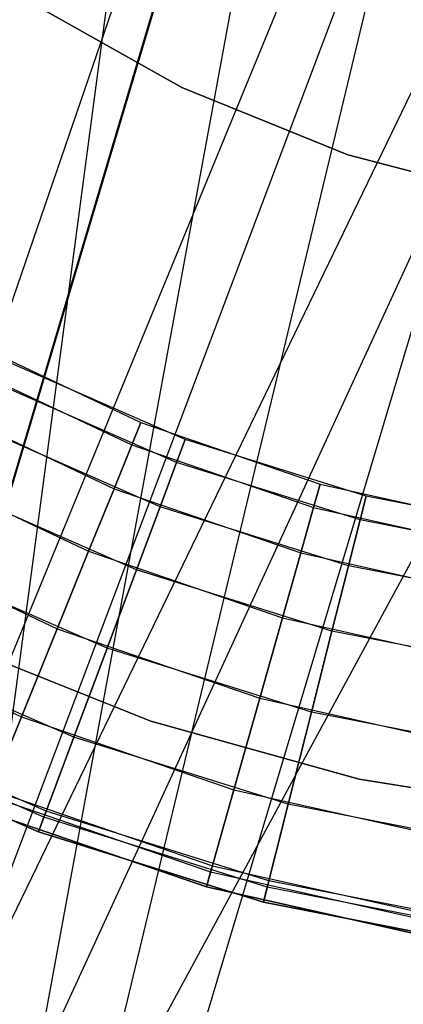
# Model space of a CAD drawing. Extents: x 0.1 to 12.1, y -6 to 6.
# Tile 40 of 181: x 5.8725 to 5.9685, y -0.5447 to -0.2984. Entities that reach past the tile are written whole.
import ezdxf

# ---------------------------------------------------------------- set-up
doc = ezdxf.new("R2010")
doc.units = 0
doc.header["$LTSCALE"] = 2.54
doc.layers.get('0').update_dxf_attribs({"linetype": 'CONTINUOUS'})

# ---------------------------------------------------------------- blocks, each defined once
blk = doc.blocks.new('DROPS_COLOR_C_STL')
at = {"color": 0}
for p, q in [((5.92375, -0.23556, 26.50665), (5.73521, -0.86832, 26.4994)), ((5.92375, -0.23556, 26.50665), (5.73521, -0.86832, 26.4994)), ((5.92401, -0.23569, 14.50974), (5.73521, -0.86832, 14.51699)), ((5.92401, -0.23569, 14.50974), (5.73521, -0.86832, 14.51699)), ((5.90005, -0.25065, 35.52908), (5.81374, -0.9, 35.53357)), ((5.90005, -0.25065, 35.52908), (5.81374, -0.9, 35.53357)), ((5.96734, -0.25363, 26.50748), (5.73521, -0.86832, 26.4994)), ((5.96734, -0.25363, 26.50748), (5.73521, -0.86832, 26.4994)), ((5.96734, -0.25363, 14.50891), (5.73521, -0.86832, 14.51699)), ((5.96734, -0.25363, 14.50891), (5.73521, -0.86832, 14.51699)), ((5.90909, -0.25636, 26.52315), (5.68816, -0.9, 26.53297)), ((5.90909, -0.25636, 26.52315), (5.68816, -0.9, 26.53297)), ((6.01307, -0.26461, 26.50801), (5.73521, -0.86832, 26.4994)), ((6.01307, -0.26461, 26.50801), (5.73521, -0.86832, 26.4994)), ((6.01309, -0.26461, 14.50838), (5.73521, -0.86832, 14.51699)), ((6.01309, -0.26461, 14.50838), (5.73521, -0.86832, 14.51699)), ((6.06005, -0.26831, 26.50819), (5.73521, -0.86832, 26.4994)), ((6.06005, -0.26831, 26.50819), (5.73521, -0.86832, 26.4994)), ((5.93038, -0.26815, 35.52794), (5.81374, -0.9, 35.53357)), ((5.93038, -0.26815, 35.52794), (5.81374, -0.9, 35.53357)), ((5.94539, -0.27516, 26.52232), (5.68816, -0.9, 26.53297)), ((5.94539, -0.27516, 26.52232), (5.68816, -0.9, 26.53297)), ((5.9623, -0.28191, 35.527), (5.81374, -0.9, 35.53357)), ((5.9623, -0.28191, 35.527), (5.81374, -0.9, 35.53357)), ((5.98384, -0.28884, 26.52168), (5.68816, -0.9, 26.53297)), ((5.98384, -0.28884, 26.52168), (5.68816, -0.9, 26.53297)), ((5.99571, -0.29191, 35.52628), (5.81374, -0.9, 35.53357)), ((5.99571, -0.29191, 35.52628), (5.81374, -0.9, 35.53357)), ((5.91305, -0.31534, 35.52113), (5.87397, -0.29333, 35.52113)), ((5.87397, -0.29333, 32.52113), (5.91305, -0.31534, 32.52113)), ((5.87397, -0.29333, 32.52113), (5.91305, -0.31534, 32.52113)), ((5.91305, -0.31534, 35.52113), (5.87397, -0.29333, 35.52113)), ((5.91305, -0.31534, 15.10455), (5.87397, -0.29333, 15.10455)), ((5.87397, -0.29333, 12.10455), (5.91305, -0.31534, 12.10455)), ((5.87397, -0.29333, 12.10455), (5.91305, -0.31534, 12.10455)), ((5.91305, -0.31534, 15.10455), (5.87397, -0.29333, 15.10455)), ((5.95462, -0.33217, 35.52113), (5.91305, -0.31534, 35.52113)), ((5.91305, -0.31534, 32.52113), (5.95462, -0.33217, 32.52113)), ((5.91305, -0.31534, 32.52113), (5.95462, -0.33217, 32.52113)), ((5.91305, -0.31534, 32.52113), (5.91305, -0.31534, 35.52113)), ((5.95462, -0.33217, 35.52113), (5.91305, -0.31534, 35.52113)), ((5.91305, -0.31534, 32.52113), (5.91305, -0.31534, 35.52113)), ((5.95462, -0.33217, 15.10455), (5.91305, -0.31534, 15.10455)), ((5.91305, -0.31534, 12.10455), (5.95462, -0.33217, 12.10455)), ((5.91305, -0.31534, 12.10455), (5.95462, -0.33217, 12.10455)), ((5.91305, -0.31534, 12.10455), (5.91305, -0.31534, 15.10455)), ((5.95462, -0.33217, 15.10455), (5.91305, -0.31534, 15.10455)), ((5.91305, -0.31534, 12.10455), (5.91305, -0.31534, 15.10455)), ((5.998, -0.34355, 35.52113), (5.95462, -0.33217, 35.52113)), ((5.95462, -0.33217, 32.52113), (5.998, -0.34355, 32.52113)), ((5.95462, -0.33217, 32.52113), (5.998, -0.34355, 32.52113)), ((5.95462, -0.33217, 32.52113), (5.95462, -0.33217, 35.52113)), ((5.998, -0.34355, 35.52113), (5.95462, -0.33217, 35.52113)), ((5.95462, -0.33217, 32.52113), (5.95462, -0.33217, 35.52113)), ((5.998, -0.34355, 15.10455), (5.95462, -0.33217, 15.10455)), ((5.95462, -0.33217, 12.10455), (5.998, -0.34355, 12.10455)), ((5.95462, -0.33217, 12.10455), (5.998, -0.34355, 12.10455)), ((5.95462, -0.33217, 12.10455), (5.95462, -0.33217, 15.10455)), ((5.998, -0.34355, 15.10455), (5.95462, -0.33217, 15.10455)), ((5.95462, -0.33217, 12.10455), (5.95462, -0.33217, 15.10455)), ((5.85988, -0.37885, 164.39279), (5.9028, -0.39911, 164.39279)), ((5.85988, -0.37885, 164.41821), (5.9028, -0.39911, 164.41821)), ((5.85988, -0.37885, 164.39279), (5.9028, -0.39911, 164.39279)), ((5.85988, -0.37885, 164.41821), (5.9028, -0.39911, 164.41821)), ((5.85699, -0.3842, 164.36809), (5.90051, -0.40474, 164.36809)), ((5.85699, -0.3842, 164.36809), (5.90051, -0.40474, 164.36809)), ((5.85699, -0.3842, 164.44291), (5.90051, -0.40474, 164.44291)), ((5.85699, -0.3842, 164.44291), (5.90051, -0.40474, 164.44291)), ((5.91386, -0.40342, 11.00722), (5.8704, -0.38436, 11.00722)), ((5.91386, -0.40342, 10.98178), (5.8704, -0.38436, 10.98178)), ((5.91386, -0.40342, 11.00722), (5.8704, -0.38436, 11.00722)), ((5.91386, -0.40342, 10.98178), (5.8704, -0.38436, 10.98178)), ((5.91173, -0.40912, 11.03191), (5.86765, -0.38979, 11.03191)), ((5.91173, -0.40912, 11.03191), (5.86765, -0.38979, 11.03191)), ((5.91173, -0.40912, 10.95709), (5.86765, -0.38979, 10.95709)), ((5.91173, -0.40912, 10.95709), (5.86765, -0.38979, 10.95709)), ((5.85136, -0.3946, 164.34557), (5.89607, -0.41569, 164.34557)), ((5.85136, -0.3946, 164.34557), (5.89607, -0.41569, 164.34557)), ((5.85136, -0.3946, 164.46543), (5.89607, -0.41569, 164.46543)), ((5.85136, -0.3946, 164.46543), (5.89607, -0.41569, 164.46543)), ((5.90758, -0.42019, 11.05443), (5.86231, -0.40033, 11.05443)), ((5.90758, -0.42019, 11.05443), (5.86231, -0.40033, 11.05443)), ((5.90758, -0.42019, 10.93457), (5.86231, -0.40033, 10.93457)), ((5.90758, -0.42019, 10.93457), (5.86231, -0.40033, 10.93457)), ((5.9028, -0.39911, 164.39279), (5.90051, -0.40474, 164.36809)), ((5.9028, -0.39911, 164.39279), (5.90051, -0.40474, 164.36809)), ((5.90051, -0.40474, 164.44291), (5.9028, -0.39911, 164.41821)), ((5.90051, -0.40474, 164.44291), (5.9028, -0.39911, 164.41821)), ((5.9028, -0.39911, 164.39279), (5.94769, -0.41452, 164.39279)), ((5.9028, -0.39911, 164.41821), (5.9028, -0.39911, 164.39279)), ((5.9028, -0.39911, 164.41821), (5.94769, -0.41452, 164.41821)), ((5.9028, -0.39911, 164.39279), (5.94769, -0.41452, 164.39279)), ((5.9028, -0.39911, 164.41821), (5.9028, -0.39911, 164.39279)), ((5.9028, -0.39911, 164.41821), (5.94769, -0.41452, 164.41821)), ((5.91386, -0.40342, 11.00722), (5.91173, -0.40912, 11.03191)), ((5.91386, -0.40342, 11.00722), (5.91173, -0.40912, 11.03191)), ((5.91173, -0.40912, 10.95709), (5.91386, -0.40342, 10.98178)), ((5.91173, -0.40912, 10.95709), (5.91386, -0.40342, 10.98178)), ((5.95916, -0.41759, 11.00722), (5.91386, -0.40342, 11.00722)), ((5.95916, -0.41759, 10.98178), (5.91386, -0.40342, 10.98178)), ((5.91386, -0.40342, 10.98178), (5.91386, -0.40342, 11.00722)), ((5.95916, -0.41759, 11.00722), (5.91386, -0.40342, 11.00722)), ((5.91386, -0.40342, 10.98178), (5.91386, -0.40342, 11.00722)), ((5.95916, -0.41759, 10.98178), (5.91386, -0.40342, 10.98178)), ((5.90051, -0.40474, 164.36809), (5.89607, -0.41569, 164.34557)), ((5.90051, -0.40474, 164.36809), (5.89607, -0.41569, 164.34557)), ((5.89607, -0.41569, 164.46543), (5.90051, -0.40474, 164.44291)), ((5.89607, -0.41569, 164.46543), (5.90051, -0.40474, 164.44291)), ((5.90051, -0.40474, 164.36809), (5.94604, -0.42037, 164.36809)), ((5.90051, -0.40474, 164.36809), (5.94604, -0.42037, 164.36809)), ((5.90051, -0.40474, 164.44291), (5.94604, -0.42037, 164.44291)), ((5.90051, -0.40474, 164.44291), (5.94604, -0.42037, 164.44291)), ((5.84333, -0.40943, 164.32654), (5.88972, -0.43132, 164.32654)), ((5.84333, -0.40943, 164.32654), (5.88972, -0.43132, 164.32654)), ((5.84333, -0.40943, 164.48447), (5.88972, -0.43132, 164.48447)), ((5.84333, -0.40943, 164.48447), (5.88972, -0.43132, 164.48447)), ((5.91173, -0.40912, 11.03191), (5.90758, -0.42019, 11.05443)), ((5.91173, -0.40912, 11.03191), (5.90758, -0.42019, 11.05443)), ((5.90758, -0.42019, 10.93457), (5.91173, -0.40912, 10.95709)), ((5.90758, -0.42019, 10.93457), (5.91173, -0.40912, 10.95709)), ((5.95766, -0.42349, 11.03191), (5.91173, -0.40912, 11.03191)), ((5.95766, -0.42349, 11.03191), (5.91173, -0.40912, 11.03191)), ((5.95766, -0.42349, 10.95709), (5.91173, -0.40912, 10.95709)), ((5.95766, -0.42349, 10.95709), (5.91173, -0.40912, 10.95709)), ((5.90167, -0.43598, 11.07347), (5.8547, -0.41538, 11.07347)), ((5.90167, -0.43598, 11.07347), (5.8547, -0.41538, 11.07347)), ((5.90167, -0.43598, 10.91553), (5.8547, -0.41538, 10.91553)), ((5.90167, -0.43598, 10.91553), (5.8547, -0.41538, 10.91553)), ((5.89607, -0.41569, 164.34557), (5.88972, -0.43132, 164.32654)), ((5.89607, -0.41569, 164.34557), (5.88972, -0.43132, 164.32654)), ((5.88972, -0.43132, 164.48447), (5.89607, -0.41569, 164.46543)), ((5.88972, -0.43132, 164.48447), (5.89607, -0.41569, 164.46543)), ((5.89607, -0.41569, 164.34557), (5.94282, -0.43175, 164.34557)), ((5.89607, -0.41569, 164.34557), (5.94282, -0.43175, 164.34557)), ((5.89607, -0.41569, 164.46543), (5.94282, -0.43175, 164.46543)), ((5.89607, -0.41569, 164.46543), (5.94282, -0.43175, 164.46543)), ((5.94769, -0.41452, 164.39279), (5.94604, -0.42037, 164.36809)), ((5.94769, -0.41452, 164.39279), (5.94604, -0.42037, 164.36809)), ((5.94604, -0.42037, 164.44291), (5.94769, -0.41452, 164.41821)), ((5.94604, -0.42037, 164.44291), (5.94769, -0.41452, 164.41821)), ((5.94769, -0.41452, 164.39279), (5.994, -0.42489, 164.39279)), ((5.94769, -0.41452, 164.41821), (5.94769, -0.41452, 164.39279)), ((5.94769, -0.41452, 164.41821), (5.994, -0.42489, 164.41821)), ((5.94769, -0.41452, 164.39279), (5.994, -0.42489, 164.39279)), ((5.94769, -0.41452, 164.41821), (5.94769, -0.41452, 164.39279)), ((5.94769, -0.41452, 164.41821), (5.994, -0.42489, 164.41821)), ((5.95916, -0.41759, 11.00722), (5.95766, -0.42349, 11.03191)), ((5.95916, -0.41759, 11.00722), (5.95766, -0.42349, 11.03191)), ((5.95766, -0.42349, 10.95709), (5.95916, -0.41759, 10.98178)), ((5.95766, -0.42349, 10.95709), (5.95916, -0.41759, 10.98178)), ((6.00574, -0.42669, 11.00722), (5.95916, -0.41759, 11.00722)), ((6.00574, -0.42669, 10.98178), (5.95916, -0.41759, 10.98178)), ((5.95916, -0.41759, 10.98178), (5.95916, -0.41759, 11.00722)), ((6.00574, -0.42669, 11.00722), (5.95916, -0.41759, 11.00722)), ((5.95916, -0.41759, 10.98178), (5.95916, -0.41759, 11.00722)), ((6.00574, -0.42669, 10.98178), (5.95916, -0.41759, 10.98178)), ((5.90758, -0.42019, 11.05443), (5.90167, -0.43598, 11.07347)), ((5.90758, -0.42019, 11.05443), (5.90167, -0.43598, 11.07347)), ((5.90167, -0.43598, 10.91553), (5.90758, -0.42019, 10.93457)), ((5.90167, -0.43598, 10.91553), (5.90758, -0.42019, 10.93457)), ((5.95476, -0.43495, 11.05443), (5.90758, -0.42019, 11.05443)), ((5.95476, -0.43495, 11.05443), (5.90758, -0.42019, 11.05443)), ((5.95476, -0.43495, 10.93457), (5.90758, -0.42019, 10.93457)), ((5.95476, -0.43495, 10.93457), (5.90758, -0.42019, 10.93457)), ((5.94604, -0.42037, 164.36809), (5.94282, -0.43175, 164.34557)), ((5.94604, -0.42037, 164.36809), (5.94282, -0.43175, 164.34557)), ((5.94282, -0.43175, 164.46543), (5.94604, -0.42037, 164.44291)), ((5.94282, -0.43175, 164.46543), (5.94604, -0.42037, 164.44291)), ((5.94604, -0.42037, 164.36809), (5.993, -0.4309, 164.36809)), ((5.94604, -0.42037, 164.36809), (5.993, -0.4309, 164.36809)), ((5.94604, -0.42037, 164.44291), (5.993, -0.4309, 164.44291)), ((5.94604, -0.42037, 164.44291), (5.993, -0.4309, 164.44291)), ((5.95766, -0.42349, 11.03191), (5.95476, -0.43495, 11.05443)), ((5.95766, -0.42349, 11.03191), (5.95476, -0.43495, 11.05443)), ((5.95476, -0.43495, 10.93457), (5.95766, -0.42349, 10.95709)), ((5.95476, -0.43495, 10.93457), (5.95766, -0.42349, 10.95709)), ((6.0049, -0.43272, 11.03191), (5.95766, -0.42349, 11.03191)), ((6.0049, -0.43272, 11.03191), (5.95766, -0.42349, 11.03191)), ((6.0049, -0.43272, 10.95709), (5.95766, -0.42349, 10.95709)), ((6.0049, -0.43272, 10.95709), (5.95766, -0.42349, 10.95709)), ((5.83337, -0.42784, 164.31208), (5.88184, -0.45071, 164.31208)), ((5.83337, -0.42784, 164.31208), (5.88184, -0.45071, 164.31208)), ((5.83337, -0.42784, 164.49891), (5.88184, -0.45071, 164.49891)), ((5.83337, -0.42784, 164.49891), (5.88184, -0.45071, 164.49891)), ((5.88972, -0.43132, 164.32654), (5.88184, -0.45071, 164.31208)), ((5.88972, -0.43132, 164.32654), (5.88184, -0.45071, 164.31208)), ((5.88184, -0.45071, 164.49891), (5.88972, -0.43132, 164.48447)), ((5.88184, -0.45071, 164.49891), (5.88972, -0.43132, 164.48447)), ((5.88972, -0.43132, 164.32654), (5.93823, -0.44797, 164.32654)), ((5.88972, -0.43132, 164.32654), (5.93823, -0.44797, 164.32654)), ((5.88972, -0.43132, 164.48447), (5.93823, -0.44797, 164.48447)), ((5.88972, -0.43132, 164.48447), (5.93823, -0.44797, 164.48447)), ((5.94282, -0.43175, 164.34557), (5.93823, -0.44797, 164.32654)), ((5.94282, -0.43175, 164.34557), (5.93823, -0.44797, 164.32654)), ((5.93823, -0.44797, 164.48447), (5.94282, -0.43175, 164.46543)), ((5.93823, -0.44797, 164.48447), (5.94282, -0.43175, 164.46543)), ((5.94282, -0.43175, 164.34557), (5.99106, -0.44256, 164.34557)), ((5.94282, -0.43175, 164.34557), (5.99106, -0.44256, 164.34557)), ((5.94282, -0.43175, 164.46543), (5.99106, -0.44256, 164.46543)), ((5.94282, -0.43175, 164.46543), (5.99106, -0.44256, 164.46543)), ((5.89433, -0.45559, 11.08792), (5.84525, -0.43406, 11.08792)), ((5.89433, -0.45559, 11.08792), (5.84525, -0.43406, 11.08792)), ((5.89433, -0.45559, 10.90108), (5.84525, -0.43406, 10.90108)), ((5.89433, -0.45559, 10.90108), (5.84525, -0.43406, 10.90108)), ((5.95476, -0.43495, 11.05443), (5.95062, -0.4513, 11.07347)), ((5.95476, -0.43495, 11.05443), (5.95062, -0.4513, 11.07347)), ((5.95062, -0.4513, 10.91553), (5.95476, -0.43495, 10.93457)), ((5.95062, -0.4513, 10.91553), (5.95476, -0.43495, 10.93457)), ((6.00328, -0.44442, 11.05443), (5.95476, -0.43495, 11.05443)), ((6.00328, -0.44442, 11.05443), (5.95476, -0.43495, 11.05443)), ((6.00328, -0.44442, 10.93457), (5.95476, -0.43495, 10.93457)), ((6.00328, -0.44442, 10.93457), (5.95476, -0.43495, 10.93457)), ((5.90167, -0.43598, 11.07347), (5.89433, -0.45559, 11.08792)), ((5.90167, -0.43598, 11.07347), (5.89433, -0.45559, 11.08792)), ((5.89433, -0.45559, 10.90108), (5.90167, -0.43598, 10.91553)), ((5.89433, -0.45559, 10.90108), (5.90167, -0.43598, 10.91553)), ((5.95062, -0.4513, 11.07347), (5.90167, -0.43598, 11.07347)), ((5.95062, -0.4513, 11.07347), (5.90167, -0.43598, 11.07347)), ((5.95062, -0.4513, 10.91553), (5.90167, -0.43598, 10.91553)), ((5.95062, -0.4513, 10.91553), (5.90167, -0.43598, 10.91553)), ((5.93823, -0.44797, 164.32654), (5.93254, -0.46812, 164.31208)), ((5.93823, -0.44797, 164.32654), (5.93254, -0.46812, 164.31208)), ((5.93254, -0.46812, 164.49891), (5.93823, -0.44797, 164.48447)), ((5.93254, -0.46812, 164.49891), (5.93823, -0.44797, 164.48447)), ((5.93823, -0.44797, 164.32654), (5.98828, -0.45919, 164.32654)), ((5.93823, -0.44797, 164.32654), (5.98828, -0.45919, 164.32654)), ((5.93823, -0.44797, 164.48447), (5.98828, -0.45919, 164.48447)), ((5.93823, -0.44797, 164.48447), (5.98828, -0.45919, 164.48447)), ((5.82205, -0.44875, 164.30306), (5.87289, -0.47275, 164.30306)), ((5.82205, -0.44875, 164.30306), (5.87289, -0.47275, 164.30306)), ((5.82205, -0.44875, 164.50793), (5.87289, -0.47275, 164.50793)), ((5.82205, -0.44875, 164.50793), (5.87289, -0.47275, 164.50793)), ((5.88184, -0.45071, 164.31208), (5.87289, -0.47275, 164.30306)), ((5.88184, -0.45071, 164.31208), (5.87289, -0.47275, 164.30306)), ((5.87289, -0.47275, 164.50793), (5.88184, -0.45071, 164.49891)), ((5.87289, -0.47275, 164.50793), (5.88184, -0.45071, 164.49891)), ((5.88184, -0.45071, 164.31208), (5.93254, -0.46812, 164.31208)), ((5.88184, -0.45071, 164.31208), (5.93254, -0.46812, 164.31208)), ((5.88184, -0.45071, 164.49891), (5.93254, -0.46812, 164.49891)), ((5.88184, -0.45071, 164.49891), (5.93254, -0.46812, 164.49891)), ((5.95062, -0.4513, 11.07347), (5.94548, -0.47159, 11.08792)), ((5.95062, -0.4513, 11.07347), (5.94548, -0.47159, 11.08792)), ((5.94548, -0.47159, 10.90108), (5.95062, -0.4513, 10.91553)), ((5.94548, -0.47159, 10.90108), (5.95062, -0.4513, 10.91553)), ((6.00096, -0.46113, 11.07347), (5.95062, -0.4513, 11.07347)), ((6.00096, -0.46113, 11.07347), (5.95062, -0.4513, 11.07347)), ((6.00096, -0.46113, 10.91553), (5.95062, -0.4513, 10.91553)), ((6.00096, -0.46113, 10.91553), (5.95062, -0.4513, 10.91553)), ((5.88599, -0.47786, 11.09694), (5.83451, -0.45527, 11.09694)), ((5.88599, -0.47786, 11.09694), (5.83451, -0.45527, 11.09694)), ((5.88599, -0.47786, 10.89207), (5.83451, -0.45527, 10.89207)), ((5.88599, -0.47786, 10.89207), (5.83451, -0.45527, 10.89207)), ((5.85496, -0.45379, 35.52113), (5.90526, -0.47383, 35.52113)), ((5.90526, -0.47383, 32.52113), (5.85496, -0.45379, 32.52113)), ((5.85496, -0.45379, 35.52113), (5.90526, -0.47383, 35.52113)), ((5.90526, -0.47383, 32.52113), (5.85496, -0.45379, 32.52113)), ((5.85496, -0.45379, 15.10455), (5.90526, -0.47383, 15.10455)), ((5.90526, -0.47383, 12.10455), (5.85496, -0.45379, 12.10455)), ((5.85496, -0.45379, 15.10455), (5.90526, -0.47383, 15.10455)), ((5.90526, -0.47383, 12.10455), (5.85496, -0.45379, 12.10455)), ((5.89433, -0.45559, 11.08792), (5.88599, -0.47786, 11.09694)), ((5.89433, -0.45559, 11.08792), (5.88599, -0.47786, 11.09694)), ((5.88599, -0.47786, 10.89207), (5.89433, -0.45559, 10.90108)), ((5.88599, -0.47786, 10.89207), (5.89433, -0.45559, 10.90108)), ((5.94548, -0.47159, 11.08792), (5.89433, -0.45559, 11.08792)), ((5.94548, -0.47159, 11.08792), (5.89433, -0.45559, 11.08792)), ((5.94548, -0.47159, 10.90108), (5.89433, -0.45559, 10.90108)), ((5.94548, -0.47159, 10.90108), (5.89433, -0.45559, 10.90108)), ((5.93254, -0.46812, 164.31208), (5.92606, -0.491, 164.30306)), ((5.93254, -0.46812, 164.31208), (5.92606, -0.491, 164.30306)), ((5.92606, -0.491, 164.50793), (5.93254, -0.46812, 164.49891)), ((5.92606, -0.491, 164.50793), (5.93254, -0.46812, 164.49891)), ((5.93254, -0.46812, 164.31208), (5.98484, -0.47984, 164.31208)), ((5.93254, -0.46812, 164.31208), (5.98484, -0.47984, 164.31208)), ((5.93254, -0.46812, 164.49891), (5.98484, -0.47984, 164.49891)), ((5.93254, -0.46812, 164.49891), (5.98484, -0.47984, 164.49891)), ((5.87289, -0.47275, 164.30306), (5.86339, -0.49614, 164.3)), ((5.87289, -0.47275, 164.30306), (5.86339, -0.49614, 164.3)), ((5.86339, -0.49614, 164.511), (5.87289, -0.47275, 164.50793)), ((5.86339, -0.49614, 164.511), (5.87289, -0.47275, 164.50793)), ((5.87289, -0.47275, 164.30306), (5.92606, -0.491, 164.30306)), ((5.87289, -0.47275, 164.30306), (5.92606, -0.491, 164.30306)), ((5.87289, -0.47275, 164.50793), (5.92606, -0.491, 164.50793)), ((5.87289, -0.47275, 164.50793), (5.92606, -0.491, 164.50793)), ((5.94548, -0.47159, 11.08792), (5.93965, -0.49464, 11.09694)), ((5.94548, -0.47159, 11.08792), (5.93965, -0.49464, 11.09694)), ((5.93965, -0.49464, 10.89207), (5.94548, -0.47159, 10.90108)), ((5.93965, -0.49464, 10.89207), (5.94548, -0.47159, 10.90108)), ((5.99809, -0.48186, 11.08792), (5.94548, -0.47159, 11.08792)), ((5.99809, -0.48186, 11.08792), (5.94548, -0.47159, 11.08792)), ((5.99809, -0.48186, 10.90108), (5.94548, -0.47159, 10.90108)), ((5.99809, -0.48186, 10.90108), (5.94548, -0.47159, 10.90108)), ((5.8785, -0.49786, 10.99061), (5.82487, -0.47433, 10.99061)), ((5.8785, -0.49786, 10.99061), (5.82487, -0.47433, 10.99061)), ((5.8785, -0.49786, 10.99839), (5.82487, -0.47433, 10.99839)), ((5.8785, -0.49786, 10.99839), (5.82487, -0.47433, 10.99839)), ((5.87907, -0.49635, 10.9945), (5.82559, -0.47289, 10.9945)), ((5.87907, -0.49635, 10.9945), (5.82559, -0.47289, 10.9945)), ((5.90526, -0.47383, 35.52113), (5.95742, -0.48831, 35.52113)), ((5.95742, -0.48831, 32.52113), (5.90526, -0.47383, 32.52113)), ((5.90526, -0.47383, 35.52113), (5.95742, -0.48831, 35.52113)), ((5.90526, -0.47383, 35.52113), (5.90526, -0.47383, 32.52113)), ((5.95742, -0.48831, 32.52113), (5.90526, -0.47383, 32.52113)), ((5.90526, -0.47383, 35.52113), (5.90526, -0.47383, 32.52113)), ((5.90526, -0.47383, 15.10455), (5.95742, -0.48831, 15.10455)), ((5.95742, -0.48831, 12.10455), (5.90526, -0.47383, 12.10455)), ((5.90526, -0.47383, 15.10455), (5.95742, -0.48831, 15.10455)), ((5.90526, -0.47383, 15.10455), (5.90526, -0.47383, 12.10455)), ((5.95742, -0.48831, 12.10455), (5.90526, -0.47383, 12.10455)), ((5.90526, -0.47383, 15.10455), (5.90526, -0.47383, 12.10455)), ((5.82311, -0.4778, 11), (5.87714, -0.5015, 11)), ((5.87714, -0.5015, 11.1), (5.82311, -0.4778, 11.1)), ((5.82311, -0.4778, 10.889), (5.87714, -0.5015, 10.889)), ((5.87714, -0.5015, 11.1), (5.82311, -0.4778, 11.1)), ((5.82311, -0.4778, 10.889), (5.87714, -0.5015, 10.889)), ((5.87714, -0.5015, 10.989), (5.82311, -0.4778, 10.989)), ((5.87714, -0.5015, 10.989), (5.82311, -0.4778, 10.989)), ((5.82311, -0.4778, 11), (5.87714, -0.5015, 11)), ((5.88599, -0.47786, 11.09694), (5.87714, -0.5015, 11.1)), ((5.88599, -0.47786, 11.09694), (5.87714, -0.5015, 11.1)), ((5.87714, -0.5015, 10.889), (5.88599, -0.47786, 10.89207)), ((5.87714, -0.5015, 10.889), (5.88599, -0.47786, 10.89207)), ((5.93965, -0.49464, 11.09694), (5.88599, -0.47786, 11.09694)), ((5.93965, -0.49464, 11.09694), (5.88599, -0.47786, 11.09694)), ((5.93965, -0.49464, 10.89207), (5.88599, -0.47786, 10.89207)), ((5.93965, -0.49464, 10.89207), (5.88599, -0.47786, 10.89207)), ((5.95742, -0.48831, 35.52113), (6.01085, -0.49707, 35.52113)), ((6.01085, -0.49707, 32.52113), (5.95742, -0.48831, 32.52113)), ((5.95742, -0.48831, 35.52113), (6.01085, -0.49707, 35.52113)), ((5.95742, -0.48831, 35.52113), (5.95742, -0.48831, 32.52113)), ((6.01085, -0.49707, 32.52113), (5.95742, -0.48831, 32.52113)), ((5.95742, -0.48831, 35.52113), (5.95742, -0.48831, 32.52113)), ((5.95742, -0.48831, 15.10455), (6.01085, -0.49707, 15.10455)), ((6.01085, -0.49707, 12.10455), (5.95742, -0.48831, 12.10455)), ((5.95742, -0.48831, 15.10455), (6.01085, -0.49707, 15.10455)), ((5.95742, -0.48831, 15.10455), (5.95742, -0.48831, 12.10455)), ((6.01085, -0.49707, 12.10455), (5.95742, -0.48831, 12.10455)), ((5.95742, -0.48831, 15.10455), (5.95742, -0.48831, 12.10455)), ((5.86486, -0.49253, 164.40939), (5.92025, -0.51155, 164.40939)), ((5.86486, -0.49253, 164.40939), (5.92025, -0.51155, 164.40939)), ((5.86486, -0.49253, 164.40161), (5.92025, -0.51155, 164.40161)), ((5.86486, -0.49253, 164.40161), (5.92025, -0.51155, 164.40161)), ((5.86546, -0.49104, 164.40551), (5.92069, -0.51, 164.40551)), ((5.86546, -0.49104, 164.40551), (5.92069, -0.51, 164.40551)), ((5.92606, -0.491, 164.30306), (5.91919, -0.51529, 164.3)), ((5.92606, -0.491, 164.30306), (5.91919, -0.51529, 164.3)), ((5.91919, -0.51529, 164.511), (5.92606, -0.491, 164.50793)), ((5.91919, -0.51529, 164.511), (5.92606, -0.491, 164.50793)), ((5.92606, -0.491, 164.30306), (5.98092, -0.50329, 164.30306)), ((5.92606, -0.491, 164.30306), (5.98092, -0.50329, 164.30306)), ((5.92606, -0.491, 164.50793), (5.98092, -0.50329, 164.50793)), ((5.92606, -0.491, 164.50793), (5.98092, -0.50329, 164.50793)), ((5.93965, -0.49464, 11.09694), (5.93345, -0.51911, 11.1)), ((5.93965, -0.49464, 11.09694), (5.93345, -0.51911, 11.1)), ((5.93345, -0.51911, 10.889), (5.93965, -0.49464, 10.89207)), ((5.93345, -0.51911, 10.889), (5.93965, -0.49464, 10.89207)), ((5.99482, -0.50542, 11.09694), (5.93965, -0.49464, 11.09694)), ((5.99482, -0.50542, 11.09694), (5.93965, -0.49464, 11.09694)), ((5.99482, -0.50542, 10.89207), (5.93965, -0.49464, 10.89207)), ((5.99482, -0.50542, 10.89207), (5.93965, -0.49464, 10.89207)), ((5.91919, -0.51529, 164.4), (5.86339, -0.49614, 164.4)), ((5.86339, -0.49614, 164.3), (5.91919, -0.51529, 164.3)), ((5.91919, -0.51529, 164.511), (5.86339, -0.49614, 164.511)), ((5.86339, -0.49614, 164.3), (5.91919, -0.51529, 164.3)), ((5.91919, -0.51529, 164.511), (5.86339, -0.49614, 164.511)), ((5.86339, -0.49614, 164.411), (5.91919, -0.51529, 164.411)), ((5.86339, -0.49614, 164.411), (5.91919, -0.51529, 164.411)), ((5.91919, -0.51529, 164.4), (5.86339, -0.49614, 164.4)), ((5.87907, -0.49635, 10.9945), (5.8785, -0.49786, 10.99061)), ((5.87907, -0.49635, 10.9945), (5.8785, -0.49786, 10.99061)), ((5.8785, -0.49786, 10.99839), (5.87907, -0.49635, 10.9945)), ((5.8785, -0.49786, 10.99839), (5.87907, -0.49635, 10.9945)), ((5.9348, -0.51378, 10.9945), (5.87907, -0.49635, 10.9945)), ((5.9348, -0.51378, 10.9945), (5.87907, -0.49635, 10.9945)), ((5.8785, -0.49786, 10.99061), (5.87714, -0.5015, 10.989)), ((5.8785, -0.49786, 10.99061), (5.87714, -0.5015, 10.989)), ((5.87714, -0.5015, 11), (5.8785, -0.49786, 10.99839)), ((5.87714, -0.5015, 11), (5.8785, -0.49786, 10.99839)), ((5.9344, -0.51534, 10.99061), (5.8785, -0.49786, 10.99061)), ((5.9344, -0.51534, 10.99061), (5.8785, -0.49786, 10.99061)), ((5.9344, -0.51534, 10.99839), (5.8785, -0.49786, 10.99839)), ((5.9344, -0.51534, 10.99839), (5.8785, -0.49786, 10.99839)), ((5.87714, -0.5015, 11), (5.93345, -0.51911, 11)), ((5.93345, -0.51911, 11.1), (5.87714, -0.5015, 11.1)), ((5.87714, -0.5015, 10.889), (5.93345, -0.51911, 10.889)), ((5.93345, -0.51911, 11.1), (5.87714, -0.5015, 11.1)), ((5.87714, -0.5015, 10.889), (5.93345, -0.51911, 10.889)), ((5.93345, -0.51911, 10.989), (5.87714, -0.5015, 10.989)), ((5.93345, -0.51911, 10.989), (5.87714, -0.5015, 10.989)), ((5.87714, -0.5015, 11), (5.93345, -0.51911, 11)), ((5.92025, -0.51155, 164.40939), (5.91919, -0.51529, 164.411)), ((5.92025, -0.51155, 164.40939), (5.91919, -0.51529, 164.411)), ((5.91919, -0.51529, 164.4), (5.92025, -0.51155, 164.40161)), ((5.91919, -0.51529, 164.4), (5.92025, -0.51155, 164.40161)), ((5.92069, -0.51, 164.40551), (5.92025, -0.51155, 164.40939)), ((5.92069, -0.51, 164.40551), (5.92025, -0.51155, 164.40939)), ((5.92025, -0.51155, 164.40161), (5.92069, -0.51, 164.40551)), ((5.92025, -0.51155, 164.40161), (5.92069, -0.51, 164.40551)), ((5.92025, -0.51155, 164.40939), (5.97741, -0.52436, 164.40939)), ((5.92025, -0.51155, 164.40939), (5.97741, -0.52436, 164.40939)), ((5.92025, -0.51155, 164.40161), (5.97741, -0.52436, 164.40161)), ((5.92025, -0.51155, 164.40161), (5.97741, -0.52436, 164.40161)), ((5.92069, -0.51, 164.40551), (5.97767, -0.52277, 164.40551)), ((5.92069, -0.51, 164.40551), (5.97767, -0.52277, 164.40551)), ((5.9348, -0.51378, 10.9945), (5.9344, -0.51534, 10.99061)), ((5.9348, -0.51378, 10.9945), (5.9344, -0.51534, 10.99061)), ((5.9344, -0.51534, 10.99839), (5.9348, -0.51378, 10.9945)), ((5.9344, -0.51534, 10.99839), (5.9348, -0.51378, 10.9945)), ((5.99211, -0.52498, 10.9945), (5.9348, -0.51378, 10.9945)), ((5.99211, -0.52498, 10.9945), (5.9348, -0.51378, 10.9945)), ((5.97677, -0.5282, 164.4), (5.91919, -0.51529, 164.4)), ((5.91919, -0.51529, 164.3), (5.97677, -0.5282, 164.3)), ((5.97677, -0.5282, 164.511), (5.91919, -0.51529, 164.511)), ((5.91919, -0.51529, 164.3), (5.97677, -0.5282, 164.3)), ((5.97677, -0.5282, 164.511), (5.91919, -0.51529, 164.511)), ((5.91919, -0.51529, 164.411), (5.97677, -0.5282, 164.411)), ((5.91919, -0.51529, 164.411), (5.97677, -0.5282, 164.411)), ((5.97677, -0.5282, 164.4), (5.91919, -0.51529, 164.4)), ((5.9344, -0.51534, 10.99061), (5.93345, -0.51911, 10.989)), ((5.9344, -0.51534, 10.99061), (5.93345, -0.51911, 10.989)), ((5.93345, -0.51911, 11), (5.9344, -0.51534, 10.99839)), ((5.93345, -0.51911, 11), (5.9344, -0.51534, 10.99839)), ((5.99189, -0.52657, 10.99061), (5.9344, -0.51534, 10.99061)), ((5.99189, -0.52657, 10.99061), (5.9344, -0.51534, 10.99061)), ((5.99189, -0.52657, 10.99839), (5.9344, -0.51534, 10.99839)), ((5.99189, -0.52657, 10.99839), (5.9344, -0.51534, 10.99839)), ((5.93345, -0.51911, 11), (5.99135, -0.53042, 11)), ((5.99135, -0.53042, 11.1), (5.93345, -0.51911, 11.1)), ((5.93345, -0.51911, 10.889), (5.99135, -0.53042, 10.889)), ((5.99135, -0.53042, 11.1), (5.93345, -0.51911, 11.1)), ((5.93345, -0.51911, 10.889), (5.99135, -0.53042, 10.889)), ((5.99135, -0.53042, 10.989), (5.93345, -0.51911, 10.989)), ((5.99135, -0.53042, 10.989), (5.93345, -0.51911, 10.989)), ((5.93345, -0.51911, 11), (5.99135, -0.53042, 11))]:
    blk.add_line(p, q, dxfattribs=at)

msp = doc.modelspace()

# ---------------------------------------------------------------- block references
at = {"color": 0}
msp.add_blockref('DROPS_COLOR_C_STL', (0, 0), dxfattribs=at)

doc.saveas('drawing.dxf')
